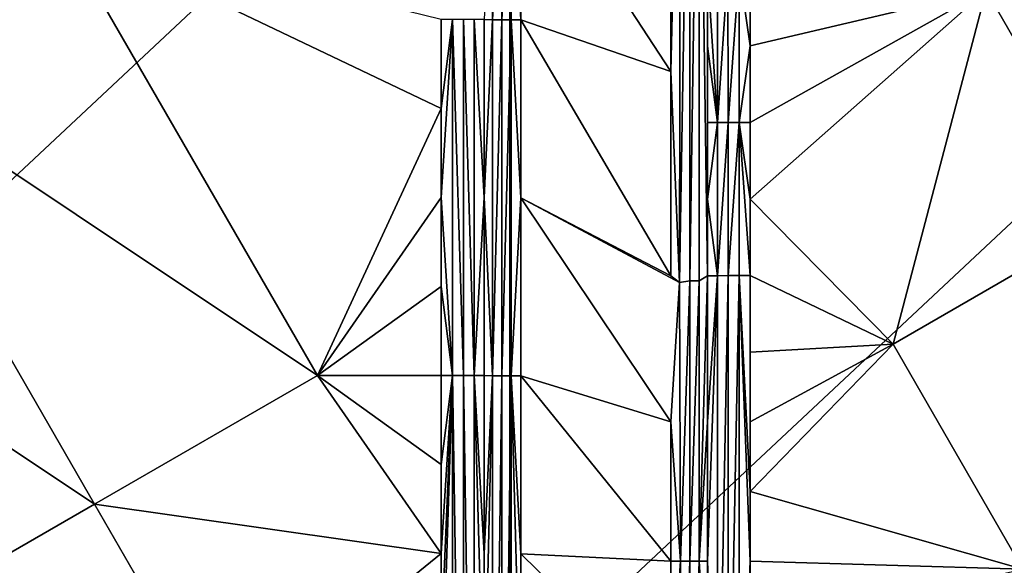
# Model space of a CAD drawing. Header units: inches. Extents: x -23.7 to 23.7, y -7.1 to 20.5.
# Tile 17 of 71: x -17.8 to -14.4, y 10.5 to 12.3. Entities that reach past the tile are written whole.
import ezdxf

# ---------------------------------------------------------------- set-up
doc = ezdxf.new("R2010")
doc.units = ezdxf.units.IN
doc.layers.get('0').update_dxf_attribs({"true_color": 0xc2ced6})

msp = doc.modelspace()

# ---------------------------------------------------------------- linework, layer by layer
for points in [[(-15.5712, 12.1426), (-15.5383, 13.5459), (-15.5713, 12.8418), (-15.5712, 12.1426)], [(-15.5383, 13.5459), (-15.5712, 12.1426), (-15.5417, 11.4203), (-15.5383, 13.5459)], [(-15.5417, 11.4203), (-15.5057, 11.4261), (-15.5063, 13.554), (-15.5417, 11.4203)], [(-15.5063, 13.554), (-15.5383, 13.5459), (-15.5417, 11.4203), (-15.5063, 13.554)], [(-15.4748, 13.5412), (-15.5063, 13.554), (-15.5057, 11.4261), (-15.4748, 13.5412)], [(-15.5057, 11.4261), (-15.4746, 11.4261), (-15.4748, 13.5412), (-15.5057, 11.4261)], [(-15.4746, 11.4261), (-15.4455, 11.4435), (-15.4748, 13.5412), (-15.4746, 11.4261)], [(-15.4455, 11.4435), (-15.4456, 12.4924), (-15.4748, 13.5412), (-15.4455, 11.4435)], [(-19.7063, 10.0166), (-19.7063, 13.3706), (-16.1233, 13.3706), (-19.7063, 10.0166)], [(-16.1233, 13.3706), (-16.1233, 10.0166), (-19.7063, 10.0166), (-16.1233, 13.3706)], [(-16.1233, 10.0166), (-16.1233, 13.3706), (-12.5404, 13.3706), (-16.1233, 10.0166)], [(-12.5404, 13.3706), (-12.5404, 10.0166), (-16.1233, 10.0166), (-12.5404, 13.3706)], [(-16.182, 12.3204), (-16.1821, 12.9301), (-16.2114, 12.3206), (-16.182, 12.3204)], [(-16.1509, 12.9301), (-16.1821, 12.9301), (-16.182, 12.3204), (-16.1509, 12.9301)], [(-16.182, 12.3204), (-16.1508, 12.3203), (-16.1509, 12.9301), (-16.182, 12.3204)], [(-16.1184, 12.93), (-16.1509, 12.9301), (-16.1508, 12.3203), (-16.1184, 12.93)], [(-16.1508, 12.3203), (-16.1183, 12.3202), (-16.1184, 12.93), (-16.1508, 12.3203)], [(-16.1184, 12.93), (-16.1183, 12.3202), (-16.0852, 12.3202), (-16.1184, 12.93)], [(-16.0852, 12.3202), (-16.0853, 12.93), (-16.1184, 12.93), (-16.0852, 12.3202)], [(-15.5712, 12.1426), (-16.0853, 12.93), (-16.0852, 12.3202), (-15.5712, 12.1426)], [(-15.5712, 12.1426), (-15.5713, 12.8418), (-16.0853, 12.93), (-15.5712, 12.1426)], [(-16.7823, 11.1011), (-17.6725, 12.6447), (-18.4367, 12.2046), (-16.7823, 11.1011)], [(-16.3585, 12.016), (-16.3585, 12.3208), (-17.6725, 12.6447), (-16.3585, 12.016)], [(-16.3585, 12.016), (-17.6725, 12.6447), (-16.7823, 11.1011), (-16.3585, 12.016)], [(-15.4116, 11.9681), (-15.4116, 12.4925), (-15.4456, 12.4924), (-15.4116, 11.9681)], [(-15.4456, 12.4924), (-15.4456, 12.2302), (-15.4116, 11.9681), (-15.4456, 12.4924)], [(-15.4455, 11.4435), (-15.4456, 12.2302), (-15.4456, 12.4924), (-15.4455, 11.4435)], [(-15.4116, 11.9681), (-15.3753, 11.9682), (-15.3754, 12.4926), (-15.4116, 11.9681)], [(-15.3754, 12.4926), (-15.4116, 12.4925), (-15.4116, 11.9681), (-15.3754, 12.4926)], [(-15.3376, 12.4927), (-15.3754, 12.4926), (-15.3753, 11.9682), (-15.3376, 12.4927)], [(-15.3753, 11.9682), (-15.3376, 11.9683), (-15.3376, 12.4927), (-15.3753, 11.9682)], [(-15.3376, 12.4927), (-15.3376, 11.9683), (-15.299, 12.2305), (-15.3376, 12.4927)], [(-15.299, 12.2305), (-15.299, 12.4927), (-15.3376, 12.4927), (-15.299, 12.2305)], [(-15.299, 12.2305), (-14.4912, 12.4211), (-15.299, 12.4927), (-15.299, 12.2305)], [(-14.4912, 12.4211), (-15.299, 12.2305), (-15.299, 11.9683), (-14.4912, 12.4211)], [(-14.4912, 12.4211), (-15.299, 11.9683), (-15.299, 11.7061), (-14.4912, 12.4211)], [(-14.4912, 12.4211), (-15.299, 11.7061), (-14.8098, 11.2095), (-14.4912, 12.4211)], [(-14.8098, 11.2095), (-14.0464, 11.6495), (-14.4912, 12.4211), (-14.8098, 11.2095)], [(-14.0464, 11.6495), (-13.4805, 12.3207), (-14.4912, 12.4211), (-14.0464, 11.6495)], [(-16.3199, 12.3208), (-16.3585, 12.016), (-16.3585, 11.7111), (-16.3199, 12.3208)], [(-16.3585, 11.7111), (-16.3199, 11.1014), (-16.3199, 12.3208), (-16.3585, 11.7111)], [(-16.3199, 12.3208), (-16.3585, 12.3208), (-16.3585, 12.016), (-16.3199, 12.3208)], [(-16.3199, 12.3208), (-16.3199, 11.1014), (-16.282, 11.1014), (-16.3199, 12.3208)], [(-16.282, 11.1014), (-16.282, 12.3207), (-16.3199, 12.3208), (-16.282, 11.1014)], [(-16.282, 12.3207), (-16.282, 11.1014), (-16.2456, 11.1013), (-16.282, 12.3207)], [(-16.2456, 11.1013), (-16.2456, 12.3207), (-16.282, 12.3207), (-16.2456, 11.1013)], [(-16.2113, 11.7109), (-16.2114, 12.3206), (-16.2456, 12.3207), (-16.2113, 11.7109)], [(-16.2456, 11.1013), (-16.2113, 11.7109), (-16.2456, 12.3207), (-16.2456, 11.1013)], [(-16.182, 12.3204), (-16.2114, 12.3206), (-16.2113, 11.7109), (-16.182, 12.3204)], [(-16.2113, 11.7109), (-16.182, 11.1009), (-16.182, 12.3204), (-16.2113, 11.7109)], [(-16.1508, 12.3203), (-16.182, 12.3204), (-16.182, 11.1009), (-16.1508, 12.3203)], [(-16.182, 11.1009), (-16.1507, 11.1008), (-16.1508, 12.3203), (-16.182, 11.1009)], [(-16.1183, 12.3202), (-16.1508, 12.3203), (-16.1507, 11.1008), (-16.1183, 12.3202)], [(-16.1507, 11.1008), (-16.1182, 11.1007), (-16.1183, 12.3202), (-16.1507, 11.1008)], [(-16.1183, 12.3202), (-16.1182, 11.1007), (-16.0852, 11.7104), (-16.1183, 12.3202)], [(-16.0852, 11.7104), (-16.0852, 12.3202), (-16.1183, 12.3202), (-16.0852, 11.7104)], [(-15.5711, 11.4433), (-15.5712, 12.1426), (-16.0852, 12.3202), (-15.5711, 11.4433)], [(-16.0852, 12.3202), (-16.0852, 11.7104), (-15.5711, 11.4433), (-16.0852, 12.3202)], [(-15.4116, 11.9681), (-15.4456, 12.2302), (-15.4455, 11.9679), (-15.4116, 11.9681)], [(-15.4455, 11.4435), (-15.4455, 11.9679), (-15.4456, 12.2302), (-15.4455, 11.4435)], [(-15.3376, 11.9683), (-15.299, 11.9683), (-15.299, 12.2305), (-15.3376, 11.9683)], [(-17.5463, 10.6609), (-18.4367, 12.2046), (-19.201, 11.7644), (-17.5463, 10.6609)], [(-18.4367, 12.2046), (-17.5463, 10.6609), (-16.7823, 11.1011), (-18.4367, 12.2046)], [(-15.5417, 11.4203), (-15.5712, 12.1426), (-15.5711, 11.4433), (-15.5417, 11.4203)], [(-16.7823, 11.1011), (-16.3585, 11.7111), (-16.3585, 12.016), (-16.7823, 11.1011)], [(-15.4116, 11.4436), (-15.4116, 11.9681), (-15.4455, 11.7057), (-15.4116, 11.4436)], [(-15.4116, 11.9681), (-15.4455, 11.9679), (-15.4455, 11.7057), (-15.4116, 11.9681)], [(-15.4455, 11.4435), (-15.4455, 11.7057), (-15.4455, 11.9679), (-15.4455, 11.4435)], [(-15.3753, 11.9682), (-15.4116, 11.9681), (-15.4116, 11.4436), (-15.3753, 11.9682)], [(-15.4116, 11.4436), (-15.3753, 11.4437), (-15.3753, 11.9682), (-15.4116, 11.4436)], [(-15.3376, 11.9683), (-15.3753, 11.9682), (-15.3753, 11.4437), (-15.3376, 11.9683)], [(-15.3753, 11.4437), (-15.3376, 11.4438), (-15.3376, 11.9683), (-15.3753, 11.4437)], [(-15.299, 11.9683), (-15.3376, 11.9683), (-15.299, 11.7061), (-15.299, 11.9683)], [(-15.299, 11.7061), (-15.3376, 11.9683), (-15.299, 11.4438), (-15.299, 11.7061)], [(-15.299, 11.4438), (-15.3376, 11.9683), (-15.3376, 11.4438), (-15.299, 11.4438)], [(-19.201, 11.7644), (-18.3105, 10.2206), (-17.5463, 10.6609), (-19.201, 11.7644)], [(-16.7823, 11.1011), (-16.3585, 11.4063), (-16.3585, 11.7111), (-16.7823, 11.1011)], [(-16.3199, 11.1014), (-16.3585, 11.7111), (-16.3585, 11.4063), (-16.3199, 11.1014)], [(-16.2113, 11.1012), (-16.2113, 11.7109), (-16.2456, 11.1013), (-16.2113, 11.1012)], [(-16.2113, 11.1012), (-16.182, 11.1009), (-16.2113, 11.7109), (-16.2113, 11.1012)], [(-16.1182, 11.1007), (-16.0851, 11.1007), (-16.0852, 11.7104), (-16.1182, 11.1007)], [(-15.5711, 11.4433), (-16.0852, 11.7104), (-15.5417, 11.4203), (-15.5711, 11.4433)], [(-15.5711, 10.9427), (-15.5417, 11.4203), (-16.0852, 11.7104), (-15.5711, 10.9427)], [(-16.0852, 11.7104), (-16.0851, 11.1007), (-15.5711, 10.9427), (-16.0852, 11.7104)], [(-15.4116, 11.4436), (-15.4455, 11.7057), (-15.4455, 11.4435), (-15.4116, 11.4436)], [(-15.299, 11.4438), (-14.8098, 11.2095), (-15.299, 11.7061), (-15.299, 11.4438)], [(-14.0464, 11.6495), (-14.8098, 11.2095), (-14.365, 10.4378), (-14.0464, 11.6495)], [(-15.4745, 10.4652), (-15.4455, 11.4435), (-15.4746, 11.4261), (-15.4745, 10.4652)], [(-15.4745, 10.4652), (-15.4455, 10.9429), (-15.4455, 11.4435), (-15.4745, 10.4652)], [(-15.4116, 11.4436), (-15.4455, 11.4435), (-15.4455, 10.9429), (-15.4116, 11.4436)], [(-15.4455, 10.4654), (-15.4116, 11.4436), (-15.4455, 10.9429), (-15.4455, 10.4654)], [(-15.4455, 10.4654), (-15.4115, 9.5104), (-15.4116, 11.4436), (-15.4455, 10.4654)], [(-15.3376, 11.4438), (-15.4116, 11.4436), (-15.3753, 11.4437), (-15.3376, 11.4438)], [(-15.3753, 11.4437), (-15.4116, 11.4436), (-15.3376, 11.4438), (-15.3753, 11.4437)], [(-15.4115, 9.5104), (-15.3753, 11.4437), (-15.4116, 11.4436), (-15.4115, 9.5104)], [(-15.3753, 11.4437), (-15.4115, 9.5104), (-15.3753, 9.5106), (-15.3753, 11.4437)], [(-15.3753, 9.5106), (-15.3376, 11.4438), (-15.3753, 11.4437), (-15.3753, 9.5106)], [(-15.3376, 9.5107), (-15.3376, 11.4438), (-15.3753, 9.5106), (-15.3376, 9.5107)], [(-15.299, 10.4658), (-15.3376, 11.4438), (-15.3376, 9.5107), (-15.299, 10.4658)], [(-15.3376, 11.4438), (-15.299, 10.4658), (-15.299, 10.7045), (-15.3376, 11.4438)], [(-15.299, 10.7045), (-15.299, 11.4438), (-15.3376, 11.4438), (-15.299, 10.7045)], [(-14.8098, 11.2095), (-15.299, 11.4438), (-15.299, 11.1821), (-14.8098, 11.2095)], [(-15.299, 11.4438), (-15.299, 10.9433), (-15.299, 11.1821), (-15.299, 11.4438)], [(-15.299, 11.4438), (-15.299, 10.7045), (-15.299, 10.9433), (-15.299, 11.4438)], [(-16.7823, 11.1011), (-16.3585, 11.1014), (-16.3585, 11.4063), (-16.7823, 11.1011)], [(-16.3199, 11.1014), (-16.3585, 11.4063), (-16.3585, 11.1014), (-16.3199, 11.1014)], [(-15.5711, 10.9427), (-15.5379, 10.4651), (-15.5417, 11.4203), (-15.5711, 10.9427)], [(-15.5379, 10.4651), (-15.5057, 11.4261), (-15.5417, 11.4203), (-15.5379, 10.4651)], [(-15.5379, 10.4651), (-15.5056, 10.4651), (-15.5057, 11.4261), (-15.5379, 10.4651)], [(-15.4746, 11.4261), (-15.5057, 11.4261), (-15.5056, 10.4651), (-15.4746, 11.4261)], [(-15.5056, 10.4651), (-15.4745, 10.4652), (-15.4746, 11.4261), (-15.5056, 10.4651)], [(-14.365, 10.4378), (-14.8098, 11.2095), (-15.299, 10.7045), (-14.365, 10.4378)], [(-15.299, 10.7045), (-14.8098, 11.2095), (-15.299, 10.9433), (-15.299, 10.7045)], [(-15.299, 11.1821), (-15.299, 10.9433), (-14.8098, 11.2095), (-15.299, 11.1821)], [(-16.7823, 11.1011), (-17.5463, 10.6609), (-16.3585, 10.4917), (-16.7823, 11.1011)], [(-16.3585, 10.7966), (-16.3585, 11.1014), (-16.7823, 11.1011), (-16.3585, 10.7966)], [(-16.3585, 10.7966), (-16.7823, 11.1011), (-16.3585, 10.4917), (-16.3585, 10.7966)], [(-16.3199, 11.1014), (-16.3585, 10.1869), (-16.3585, 9.882), (-16.3199, 11.1014)], [(-16.3585, 9.882), (-16.3199, 8.6626), (-16.3199, 11.1014), (-16.3585, 9.882)], [(-16.3199, 11.1014), (-16.3585, 10.4917), (-16.3585, 10.1869), (-16.3199, 11.1014)], [(-16.3199, 11.1014), (-16.3585, 10.7966), (-16.3585, 10.4917), (-16.3199, 11.1014)], [(-16.3199, 11.1014), (-16.3585, 11.1014), (-16.3585, 10.7966), (-16.3199, 11.1014)], [(-16.3199, 11.1014), (-16.3199, 8.6626), (-16.2819, 8.6625), (-16.3199, 11.1014)], [(-16.2819, 8.6625), (-16.282, 11.1014), (-16.3199, 11.1014), (-16.2819, 8.6625)], [(-16.282, 11.1014), (-16.2819, 8.6625), (-16.2455, 8.6624), (-16.282, 11.1014)], [(-16.2455, 8.6624), (-16.2456, 11.1013), (-16.282, 11.1014), (-16.2455, 8.6624)], [(-16.2112, 9.8817), (-16.2113, 10.4914), (-16.2456, 11.1013), (-16.2112, 9.8817)], [(-16.2113, 10.4914), (-16.2113, 11.1012), (-16.2456, 11.1013), (-16.2113, 10.4914)], [(-16.2455, 8.6624), (-16.2112, 9.8817), (-16.2456, 11.1013), (-16.2455, 8.6624)], [(-16.2113, 10.4914), (-16.182, 11.1009), (-16.2113, 11.1012), (-16.2113, 10.4914)], [(-16.2112, 9.8817), (-16.182, 11.1009), (-16.2113, 10.4914), (-16.2112, 9.8817)], [(-16.1818, 8.6619), (-16.182, 11.1009), (-16.2112, 9.8817), (-16.1818, 8.6619)], [(-16.1507, 11.1008), (-16.182, 11.1009), (-16.1818, 8.6619), (-16.1507, 11.1008)], [(-16.1818, 8.6619), (-16.1505, 8.6618), (-16.1507, 11.1008), (-16.1818, 8.6619)], [(-16.1182, 11.1007), (-16.1507, 11.1008), (-16.1505, 8.6618), (-16.1182, 11.1007)], [(-16.1505, 8.6618), (-16.118, 8.6617), (-16.1182, 11.1007), (-16.1505, 8.6618)], [(-16.1182, 11.1007), (-16.118, 8.6617), (-16.085, 9.8812), (-16.1182, 11.1007)], [(-16.085, 9.8812), (-16.085, 10.4909), (-16.1182, 11.1007), (-16.085, 9.8812)], [(-16.1182, 11.1007), (-16.085, 10.4909), (-16.0851, 11.1007), (-16.1182, 11.1007)], [(-15.571, 10.4651), (-15.5711, 10.9427), (-16.0851, 11.1007), (-15.571, 10.4651)], [(-16.085, 10.4909), (-15.571, 10.4651), (-16.0851, 11.1007), (-16.085, 10.4909)], [(-15.5379, 10.4651), (-15.5711, 10.9427), (-15.571, 10.4651), (-15.5379, 10.4651)], [(-15.4455, 10.4654), (-15.4455, 10.9429), (-15.4745, 10.4652), (-15.4455, 10.4654)], [(-15.299, 10.4658), (-14.365, 10.4378), (-15.299, 10.7045), (-15.299, 10.4658)], [(-17.1012, 9.889), (-17.5463, 10.6609), (-18.3105, 10.2206), (-17.1012, 9.889)], [(-16.3585, 10.4917), (-17.5463, 10.6609), (-17.1012, 9.889), (-16.3585, 10.4917)], [(-17.1012, 9.889), (-16.3585, 10.1869), (-16.3585, 10.4917), (-17.1012, 9.889)], [(-15.571, 10.4651), (-16.085, 10.4909), (-15.571, 9.9874), (-15.571, 10.4651)], [(-15.571, 9.9874), (-16.085, 10.4909), (-16.085, 9.8812), (-15.571, 9.9874)], [(-15.5378, 9.5099), (-15.5379, 10.4651), (-15.571, 9.9874), (-15.5378, 9.5099)], [(-15.5379, 10.4651), (-15.571, 10.4651), (-15.571, 9.9874), (-15.5379, 10.4651)], [(-15.5056, 10.4651), (-15.5379, 10.4651), (-15.5378, 9.5099), (-15.5056, 10.4651)], [(-15.5378, 9.5099), (-15.5055, 9.5099), (-15.5056, 10.4651), (-15.5378, 9.5099)], [(-15.4745, 10.4652), (-15.5056, 10.4651), (-15.5055, 9.5099), (-15.4745, 10.4652)], [(-15.5055, 9.5099), (-15.4745, 9.51), (-15.4745, 10.4652), (-15.5055, 9.5099)], [(-15.4745, 10.4652), (-15.4454, 9.9878), (-15.4455, 10.4654), (-15.4745, 10.4652)], [(-15.4454, 9.9878), (-15.4745, 10.4652), (-15.4745, 9.51), (-15.4454, 9.9878)], [(-15.4115, 9.5104), (-15.4455, 10.4654), (-15.4454, 9.9878), (-15.4115, 9.5104)], [(-15.299, 10.227), (-15.299, 10.4658), (-15.3376, 9.5107), (-15.299, 10.227)], [(-15.299, 10.227), (-14.365, 10.4378), (-15.299, 10.4658), (-15.299, 10.227)]]:
    msp.add_lwpolyline(points)

doc.saveas('drawing.dxf')
